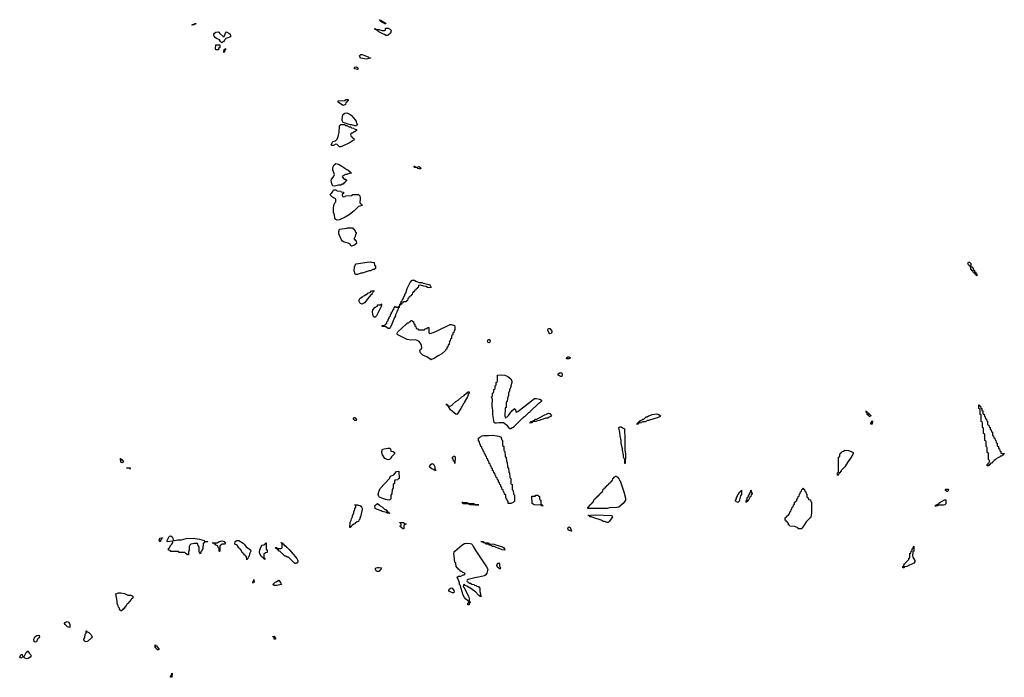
# Model space of a CAD drawing. Header units: inches. Extents: x 2604706 to 2755870, y 449242 to 584050.
# Tile 18 of 59: x 2700489 to 2717054, y 492766 to 503836. Entities that reach past the tile are written whole.
import ezdxf

# ---------------------------------------------------------------- set-up
doc = ezdxf.new("R2010")
doc.units = ezdxf.units.IN
doc.header["$MEASUREMENT"] = 0
for name, color, linetype in [('C7409', 7, 'Continuous'), ('C7419', 7, 'Continuous'), ('C7500', 7, 'Continuous')]:
    doc.layers.add(name, color=color, linetype=linetype)

msp = doc.modelspace()

# ---------------------------------------------------------------- linework, layer by layer
at = {"layer": 'C7409', "color": 6}
for points in [[(2706150, 499549), (2706135, 499555), (2706118, 499610), (2706124, 499676), (2706135, 499705), (2706150, 499726), (2706334, 499754), (2706390, 499758), (2706410, 499752), (2706452, 499750), (2706458, 499698), (2706474, 499690), (2706474, 499650), (2706454, 499630), (2706430, 499628), (2706390, 499609), (2706370, 499609), (2706250, 499569), (2706230, 499569), (2706170, 499549)], [(2707390, 499324), (2707350, 499329), (2707330, 499344), (2707289, 499349), (2707234, 499366), (2707198, 499362), (2707194, 499330), (2707178, 499322), (2707174, 499310), (2707158, 499302), (2707154, 499290), (2707138, 499282), (2707130, 499266), (2707118, 499262), (2707110, 499246), (2707098, 499242), (2707094, 499210), (2707078, 499202), (2707074, 499190), (2707058, 499182), (2707054, 499170), (2707038, 499162), (2707030, 499146), (2707018, 499142), (2707014, 499110), (2706998, 499102), (2706990, 499086), (2706950, 499086), (2706938, 499082), (2706933, 499067), (2706918, 499062), (2706914, 499050), (2706898, 499042), (2706890, 499026), (2706886, 499026), (2706886, 499050), (2706902, 499058), (2706908, 499090), (2706922, 499098), (2706930, 499134), (2706942, 499138), (2706948, 499152), (2706949, 499170), (2706969, 499191), (2706969, 499210), (2706985, 499235), (2707009, 499310), (2707056, 499410), (2707090, 499450), (2707130, 499451), (2707155, 499435), (2707211, 499411), (2707254, 499410), (2707280, 499400), (2707370, 499381), (2707391, 499370), (2707410, 499330)], [(2706250, 499050), (2706220, 499060), (2706210, 499070), (2706199, 499090), (2706199, 499121), (2706210, 499142), (2706230, 499152), (2706250, 499171), (2706289, 499191), (2706310, 499211), (2706330, 499212), (2706348, 499230), (2706389, 499251), (2706410, 499271), (2706450, 499274), (2706450, 499268), (2706434, 499266), (2706434, 499254), (2706425, 499230), (2706416, 499224), (2706411, 499210), (2706397, 499203), (2706290, 499070), (2706270, 499056)], [(2706470, 498830), (2706449, 498830), (2706437, 498850), (2706424, 498910), (2706429, 498951), (2706470, 498994), (2706482, 498998), (2706486, 499010), (2706506, 499014), (2706510, 499034), (2706550, 499034), (2706562, 499038), (2706570, 499054), (2706574, 499050), (2706574, 499030), (2706570, 499006), (2706562, 498998), (2706545, 498950), (2706490, 498850)], [(2706710, 498639), (2706690, 498640), (2706647, 498667), (2706589, 498670), (2706588, 498690), (2706628, 498692), (2706642, 498698), (2706646, 498710), (2706666, 498730), (2706666, 498750), (2706686, 498770), (2706686, 498790), (2706706, 498810), (2706706, 498830), (2706726, 498850), (2706726, 498870), (2706746, 498890), (2706746, 498910), (2706762, 498918), (2706766, 498950), (2706782, 498958), (2706790, 498994), (2706802, 498998), (2706810, 499014), (2706818, 498998), (2706830, 498994), (2706862, 498998), (2706867, 499013), (2706874, 499014), (2706872, 498990), (2706858, 498982), (2706850, 498946), (2706838, 498942), (2706832, 498910), (2706811, 498869), (2706811, 498850), (2706795, 498825), (2706750, 498709), (2706723, 498650)], [(2707210, 498614), (2707290, 498614), (2707302, 498618), (2707310, 498634), (2707342, 498638), (2707350, 498654), (2707373, 498653), (2707374, 498570), (2707378, 498558), (2707390, 498554), (2707450, 498571), (2707510, 498596), (2707730, 498703), (2707750, 498707), (2707802, 498690), (2707812, 498668), (2707812, 498608), (2707798, 498602), (2707794, 498570), (2707778, 498562), (2707774, 498530), (2707758, 498522), (2707754, 498510), (2707754, 498470), (2707738, 498462), (2707734, 498430), (2707718, 498422), (2707712, 498368), (2707698, 498362), (2707694, 498330), (2707678, 498322), (2707670, 498286), (2707658, 498282), (2707654, 498270), (2707592, 498210), (2707530, 498175), (2707511, 498169), (2707450, 498129), (2707430, 498124), (2707410, 498109), (2707340, 498160), (2707270, 498188), (2707247, 498210), (2707233, 498230), (2707219, 498270), (2707230, 498291), (2707250, 498294), (2707253, 498310), (2707250, 498350), (2707233, 498393), (2707206, 498426), (2707150, 498448), (2707070, 498444), (2707009, 498450), (2706850, 498529), (2706842, 498542), (2706840, 498560), (2706850, 498579), (2706990, 498711), (2707003, 498717), (2707010, 498731), (2707028, 498732), (2707042, 498738), (2707046, 498750), (2707066, 498754), (2707070, 498772), (2707090, 498774), (2707098, 498758), (2707113, 498753), (2707118, 498718), (2707134, 498710), (2707138, 498678), (2707154, 498670), (2707158, 498638), (2707190, 498634), (2707198, 498618)], [(2709410, 498550), (2709390, 498569), (2709376, 498610), (2709380, 498630), (2709390, 498640), (2709410, 498636), (2709432, 498612), (2709441, 498590), (2709442, 498570), (2709438, 498562), (2709430, 498552)], [(2708390, 498395), (2708370, 498402), (2708366, 498410), (2708361, 498430), (2708370, 498451), (2708390, 498450), (2708406, 498430), (2708401, 498410)], [(2709730, 498127), (2709689, 498129), (2709695, 498150), (2709710, 498161), (2709730, 498161), (2709751, 498151), (2709742, 498130)], [(2708670, 497134), (2708675, 497145), (2708690, 497152), (2708710, 497172), (2708770, 497251), (2708802, 497278), (2708810, 497291), (2708830, 497274), (2708834, 497234), (2708850, 497232), (2708870, 497238), (2709150, 497461), (2709178, 497462), (2709238, 497450), (2709270, 497430), (2709266, 497414), (2709246, 497394), (2709231, 497389), (2709225, 497375), (2709210, 497368), (2709090, 497249), (2709078, 497242), (2709070, 497229), (2709050, 497218), (2708990, 497158), (2708971, 497149), (2708964, 497136), (2708950, 497128), (2708840, 497020), (2708810, 496986), (2708798, 496982), (2708794, 496970), (2708773, 496967), (2708750, 496949), (2708730, 496949), (2708724, 496964), (2708697, 496997), (2708630, 497049), (2708550, 497047), (2708510, 497042), (2708490, 497043), (2708473, 497053), (2708449, 497190), (2708449, 497269), (2708442, 497290), (2708438, 497330), (2708438, 497390), (2708446, 497410), (2708446, 497450), (2708442, 497462), (2708430, 497466), (2708429, 497490), (2708442, 497498), (2708446, 497510), (2708446, 497550), (2708462, 497558), (2708466, 497570), (2708466, 497610), (2708482, 497618), (2708486, 497630), (2708486, 497670), (2708502, 497678), (2708506, 497690), (2708506, 497730), (2708522, 497738), (2708526, 497750), (2708526, 497830), (2708530, 497851), (2708590, 497859), (2708650, 497853), (2708699, 497830), (2708751, 497790), (2708771, 497749), (2708771, 497729), (2708751, 497670), (2708751, 497649), (2708732, 497610), (2708731, 497589), (2708712, 497550), (2708712, 497510), (2708693, 497467), (2708692, 497408), (2708678, 497402), (2708674, 497390), (2708672, 497308), (2708658, 497302), (2708654, 497290), (2708652, 497170), (2708658, 497138)], [(2709610, 497828), (2709591, 497829), (2709570, 497839), (2709554, 497850), (2709544, 497870), (2709569, 497890), (2709587, 497893), (2709590, 497898), (2709610, 497894), (2709616, 497850)], [(2707830, 497190), (2707735, 497270), (2707707, 497313), (2707707, 497327), (2707690, 497329), (2707686, 497346), (2707670, 497348), (2707669, 497370), (2707672, 497352), (2707692, 497350), (2707694, 497334), (2707730, 497332), (2707769, 497351), (2707776, 497364), (2707828, 497410), (2707868, 497432), (2707928, 497490), (2707968, 497512), (2707976, 497524), (2708000, 497540), (2708010, 497552), (2708026, 497554), (2708028, 497570), (2708053, 497573), (2708052, 497550), (2708042, 497538), (2708025, 497490), (2707974, 497406), (2707971, 497390), (2707960, 497380), (2707910, 497290), (2707850, 497195)], [(2706150, 497089), (2706130, 497090), (2706107, 497110), (2706104, 497130), (2706110, 497138), (2706130, 497138), (2706150, 497122), (2706156, 497110)], [(2709110, 497049), (2709066, 497050), (2709086, 497054), (2709089, 497071), (2709126, 497074), (2709128, 497090), (2709149, 497091), (2709168, 497110), (2709189, 497111), (2709203, 497117), (2709290, 497165), (2709388, 497210), (2709410, 497205), (2709435, 497170), (2709425, 497155), (2709395, 497145), (2709372, 497130), (2709334, 497126), (2709294, 497110), (2709258, 497102), (2709234, 497090), (2709198, 497082), (2709174, 497070), (2709114, 497066)], [(2708750, 495690), (2708709, 495690), (2708707, 495727), (2708690, 495746), (2708687, 495767), (2708668, 495790), (2708666, 495830), (2708646, 495850), (2708642, 495882), (2708626, 495890), (2708622, 495922), (2708606, 495930), (2708602, 495962), (2708586, 495970), (2708582, 496002), (2708566, 496010), (2708562, 496042), (2708546, 496050), (2708542, 496082), (2708526, 496090), (2708522, 496122), (2708506, 496130), (2708502, 496162), (2708486, 496170), (2708482, 496202), (2708466, 496210), (2708462, 496242), (2708446, 496250), (2708442, 496282), (2708428, 496288), (2708422, 496322), (2708408, 496328), (2708402, 496362), (2708388, 496368), (2708382, 496402), (2708370, 496406), (2708362, 496442), (2708348, 496450), (2708342, 496482), (2708330, 496486), (2708322, 496522), (2708308, 496530), (2708302, 496562), (2708290, 496566), (2708282, 496602), (2708268, 496610), (2708262, 496642), (2708248, 496650), (2708242, 496682), (2708228, 496690), (2708226, 496730), (2708206, 496750), (2708206, 496790), (2708229, 496810), (2708270, 496831), (2708299, 496839), (2708374, 496834), (2708450, 496840), (2708548, 496828), (2708592, 496810), (2708594, 496770), (2708612, 496750), (2708614, 496670), (2708632, 496650), (2708634, 496590), (2708638, 496578), (2708652, 496570), (2708654, 496490), (2708658, 496478), (2708672, 496470), (2708678, 496398), (2708692, 496390), (2708694, 496310), (2708698, 496298), (2708712, 496290), (2708718, 496218), (2708732, 496210), (2708734, 496130), (2708738, 496118), (2708752, 496110), (2708754, 496030), (2708758, 496018), (2708772, 496010), (2708774, 495930), (2708791, 495911), (2708794, 495850), (2708811, 495831), (2708814, 495730), (2708791, 495710)], [(2706690, 496427), (2706669, 496430), (2706634, 496450), (2706593, 496510), (2706582, 496550), (2706582, 496570), (2706594, 496606), (2706685, 496625), (2706710, 496625), (2706725, 496610), (2706732, 496588), (2706732, 496572), (2706770, 496570), (2706794, 496550), (2706792, 496528), (2706743, 496477), (2706726, 496450), (2706710, 496434)], [(2707810, 496366), (2707802, 496402), (2707790, 496406), (2707782, 496442), (2707770, 496446), (2707768, 496452), (2707768, 496470), (2707782, 496478), (2707790, 496491), (2707812, 496490), (2707818, 496470)], [(2702210, 496378), (2702188, 496390), (2702186, 496450), (2702191, 496450), (2702193, 496433), (2702210, 496431), (2702217, 496417), (2702231, 496410), (2702234, 496390), (2702230, 496388)], [(2702350, 496269), (2702342, 496282), (2702327, 496287), (2702288, 496290), (2702350, 496294)], [(2707490, 496246), (2707466, 496250), (2707462, 496262), (2707426, 496270), (2707396, 496296), (2707386, 496310), (2707387, 496327), (2707405, 496350), (2707430, 496363), (2707450, 496356), (2707471, 496309), (2707473, 496273), (2707478, 496258), (2707490, 496254)], [(2706710, 495749), (2706670, 495753), (2706610, 495770), (2706540, 495800), (2706530, 495810), (2706520, 495850), (2706530, 495890), (2706556, 495944), (2706709, 496110), (2706714, 496126), (2706729, 496150), (2706784, 496176), (2706830, 496232), (2706870, 496234), (2706874, 496110), (2706858, 496102), (2706852, 496088), (2706813, 496087), (2706798, 496082), (2706793, 496067), (2706792, 496030), (2706774, 496010), (2706772, 495950), (2706754, 495930), (2706752, 495852), (2706734, 495830), (2706731, 495769)], [(2709290, 495649), (2709266, 495650), (2709262, 495662), (2709250, 495666), (2709146, 495670), (2709108, 495690), (2709107, 495813), (2709162, 495818), (2709170, 495834), (2709213, 495833), (2709218, 495818), (2709234, 495810), (2709234, 495770), (2709238, 495758), (2709254, 495750), (2709254, 495690), (2709258, 495678), (2709273, 495673), (2709278, 495658), (2709293, 495653)], [(2706050, 495286), (2706046, 495290), (2706049, 495370), (2706068, 495410), (2706070, 495434), (2706088, 495470), (2706089, 495491), (2706108, 495530), (2706108, 495550), (2706128, 495590), (2706128, 495610), (2706146, 495630), (2706142, 495662), (2706130, 495666), (2706129, 495671), (2706170, 495671), (2706183, 495663), (2706210, 495657), (2706230, 495645), (2706239, 495630), (2706250, 495610), (2706251, 495590), (2706221, 495470), (2706211, 495450), (2706210, 495428), (2706192, 495410), (2706190, 495388), (2706158, 495382), (2706154, 495370), (2706134, 495366), (2706131, 495349), (2706110, 495346), (2706090, 495326), (2706078, 495322), (2706074, 495310), (2706058, 495302)], [(2706710, 495526), (2706670, 495528), (2706658, 495538), (2706590, 495555), (2706569, 495569), (2706490, 495599), (2706469, 495610), (2706464, 495650), (2706490, 495681), (2706510, 495691), (2706544, 495664), (2706552, 495652), (2706592, 495630), (2706632, 495592), (2706652, 495590), (2706654, 495574), (2706670, 495572), (2706674, 495554), (2706694, 495550), (2706698, 495538), (2706714, 495530)], [(2708210, 495669), (2708066, 495670), (2708040, 495680), (2707950, 495689), (2707947, 495707), (2707929, 495710), (2708014, 495710), (2708040, 495700), (2708134, 495690), (2708138, 495678), (2708152, 495672), (2708214, 495670)], [(2706930, 495266), (2706922, 495282), (2706906, 495290), (2706902, 495302), (2706886, 495310), (2706902, 495318), (2706906, 495330), (2706902, 495362), (2706887, 495367), (2706887, 495373), (2706947, 495373), (2706954, 495370), (2706958, 495358), (2706991, 495350), (2706978, 495342), (2706974, 495330), (2706954, 495326), (2706950, 495266)], [(2709770, 495228), (2709750, 495229), (2709730, 495242), (2709710, 495268), (2709715, 495290), (2709730, 495301), (2709751, 495290)], [(2703091, 495071), (2703150, 495083), (2703210, 495081), (2703290, 495105), (2703410, 495108), (2703514, 495090), (2703594, 495070), (2703598, 495058), (2703613, 495053), (2703654, 495050), (2703650, 495046), (2703610, 495046), (2703598, 495042), (2703590, 495026), (2703578, 495022), (2703570, 494926), (2703553, 494907), (2703550, 494886), (2703538, 494882), (2703530, 494846), (2703522, 494862), (2703508, 494870), (2703506, 494950), (2703498, 494978), (2703488, 494990), (2703486, 495010), (2703478, 495018), (2703430, 495019), (2703370, 495009), (2703351, 494989), (2703343, 494970), (2703341, 494910), (2703331, 494870), (2703330, 494826), (2703310, 494826), (2703302, 494842), (2703290, 494846), (2703270, 494866), (2703170, 494866), (2703162, 494882), (2703150, 494886), (2703030, 494886), (2703022, 494902), (2702990, 494906), (2702990, 494934), (2703002, 494938), (2703029, 494991), (2703048, 495010), (2703055, 495025), (2703066, 495030), (2703066, 495050), (2703058, 495058), (2702969, 495049), (2702969, 495070), (2703003, 495137), (2703010, 495144), (2703030, 495145), (2703053, 495133), (2703068, 495110), (2703072, 495072)], [(2702850, 495049), (2702829, 495069), (2702839, 495081), (2702849, 495110), (2702890, 495114), (2702890, 495109), (2702873, 495107), (2702873, 495093), (2702861, 495079)], [(2703850, 494886), (2703846, 494890), (2703846, 494930), (2703842, 494942), (2703826, 494950), (2703822, 494982), (2703788, 494988), (2703782, 495002), (2703766, 495010), (2703762, 495022), (2703726, 495030), (2703810, 495032), (2703846, 495050), (2703890, 495065), (2703930, 495051), (2703938, 495038), (2703952, 495030), (2703934, 495010), (2703893, 495007), (2703870, 494986), (2703858, 494982), (2703854, 494970), (2703854, 494890)], [(2704310, 494746), (2704302, 494802), (2704287, 494807), (2704282, 494822), (2704270, 494826), (2704262, 494842), (2704246, 494850), (2704242, 494862), (2704226, 494870), (2704222, 494902), (2704210, 494906), (2704202, 494922), (2704186, 494930), (2704182, 494942), (2704166, 494950), (2704166, 494970), (2704146, 494990), (2704108, 495010), (2704113, 495050), (2704144, 495070), (2704175, 495070), (2704250, 495022), (2704265, 495010), (2704301, 494961), (2704371, 494910), (2704376, 494890), (2704358, 494842), (2704350, 494806), (2704332, 494788), (2704330, 494766), (2704318, 494762)], [(2704610, 494748), (2704602, 494762), (2704586, 494770), (2704582, 494782), (2704566, 494790), (2704562, 494802), (2704550, 494806), (2704530, 494846), (2704524, 494870), (2704530, 494914), (2704549, 494970), (2704570, 494991), (2704606, 494994), (2704608, 495010), (2704626, 495014), (2704630, 495032), (2704634, 495030), (2704634, 494930), (2704638, 494918), (2704652, 494912), (2704654, 494870), (2704650, 494866), (2704618, 494862), (2704614, 494850), (2704598, 494842), (2704594, 494830), (2704594, 494790), (2704598, 494778), (2704612, 494770), (2704614, 494750)], [(2705130, 494678), (2705110, 494688), (2705010, 494786), (2704989, 494789), (2704967, 494807), (2704950, 494808), (2704870, 494886), (2704850, 494888), (2704846, 494906), (2704830, 494908), (2704826, 494926), (2704806, 494930), (2704802, 494942), (2704790, 494946), (2704787, 494953), (2704812, 494952), (2704818, 494938), (2704830, 494934), (2704890, 494934), (2704902, 494938), (2704906, 494950), (2704906, 495010), (2704902, 495022), (2704886, 495030), (2704890, 495034), (2704910, 495032), (2704914, 495014), (2704931, 495010), (2704933, 494993), (2704950, 494991), (2704952, 494972), (2704970, 494971), (2704977, 494957), (2704990, 494951), (2705030, 494913), (2705150, 494767), (2705170, 494730), (2705170, 494710), (2705150, 494689), (2705135, 494685)], [(2708250, 494126), (2708230, 494129), (2708222, 494142), (2708210, 494149), (2708161, 494201), (2708079, 494259), (2708010, 494302), (2707986, 494310), (2707970, 494326), (2707958, 494322), (2707952, 494290), (2707961, 494281), (2708041, 494130), (2708051, 494089), (2708052, 494052), (2708058, 494038), (2708074, 494030), (2708054, 494026), (2708050, 493988), (2708030, 493986), (2708029, 493990), (2708030, 494014), (2708042, 494018), (2708046, 494030), (2708046, 494050), (2708036, 494056), (2708030, 494055), (2707987, 494087), (2707970, 494110), (2707950, 494150), (2707897, 494317), (2707890, 494328), (2707889, 494349), (2707879, 494390), (2707849, 494450), (2707870, 494466), (2707910, 494471), (2707950, 494492), (2707967, 494493), (2707986, 494510), (2707967, 494527), (2707946, 494530), (2707928, 494548), (2707906, 494550), (2707902, 494562), (2707890, 494566), (2707882, 494582), (2707870, 494586), (2707862, 494602), (2707846, 494610), (2707842, 494622), (2707830, 494626), (2707827, 494687), (2707810, 494706), (2707801, 494810), (2707792, 494850), (2707796, 494870), (2707809, 494890), (2707930, 494990), (2707970, 495018), (2708010, 495026), (2708070, 495021), (2708090, 495015), (2708104, 495004), (2708119, 494970), (2708153, 494913), (2708345, 494625), (2708364, 494584), (2708350, 494521), (2708330, 494490), (2708310, 494474), (2708210, 494450), (2708170, 494447), (2708034, 494410), (2708018, 494402), (2708014, 494390), (2708018, 494378), (2708030, 494374), (2708052, 494352), (2708074, 494350), (2708093, 494333), (2708134, 494330), (2708138, 494318), (2708170, 494312), (2708178, 494298), (2708210, 494292), (2708218, 494278), (2708230, 494274), (2708231, 494210), (2708241, 494170), (2708242, 494142), (2708250, 494134)], [(2708650, 494906), (2708608, 494910), (2708585, 494925), (2708506, 494950), (2708470, 494969), (2708446, 494970), (2708409, 494989), (2708388, 494990), (2708386, 495006), (2708330, 495009), (2708326, 495026), (2708286, 495030), (2708282, 495042), (2708268, 495048), (2708246, 495050), (2708289, 495051), (2708294, 495050), (2708298, 495038), (2708313, 495033), (2708374, 495030), (2708378, 495018), (2708393, 495013), (2708474, 495010), (2708498, 494998), (2708610, 494965), (2708631, 494950), (2708645, 494930)], [(2708570, 494589), (2708530, 494622), (2708514, 494650), (2708530, 494681), (2708550, 494691), (2708559, 494679), (2708563, 494643), (2708578, 494610), (2708574, 494590)], [(2706510, 494547), (2706490, 494553), (2706470, 494591), (2706489, 494610), (2706510, 494616), (2706537, 494617), (2706574, 494610), (2706571, 494590), (2706530, 494549)], [(2704410, 494349), (2704410, 494374), (2704422, 494378), (2704430, 494414), (2704432, 494370), (2704418, 494362)], [(2704810, 494310), (2704768, 494310), (2704748, 494330), (2704789, 494370), (2704805, 494375), (2704850, 494402), (2704884, 494350), (2704892, 494328)], [(2702210, 493886), (2702187, 493887), (2702182, 493902), (2702166, 493910), (2702166, 493930), (2702150, 493946), (2702148, 493970), (2702129, 494010), (2702129, 494050), (2702109, 494170), (2702150, 494190), (2702190, 494190), (2702250, 494178), (2702295, 494155), (2702310, 494150), (2702358, 494150), (2702394, 494130), (2702392, 494110), (2702385, 494095), (2702372, 494088), (2702366, 494074), (2702310, 494006), (2702298, 494002), (2702294, 493990), (2702272, 493968), (2702270, 493948), (2702254, 493946), (2702250, 493926), (2702238, 493922), (2702234, 493910), (2702214, 493906)], [(2707790, 494189), (2707768, 494190), (2707719, 494210), (2707706, 494230), (2707713, 494250), (2707750, 494275), (2707767, 494267), (2707791, 494229), (2707797, 494203), (2707794, 494190)], [(2701330, 493606), (2701295, 493615), (2701253, 493653), (2701244, 493670), (2701250, 493690), (2701290, 493705), (2701315, 493695), (2701330, 493654)], [(2700750, 493358), (2700745, 493365), (2700730, 493370), (2700726, 493410), (2700730, 493422), (2700748, 493452), (2700778, 493470), (2700810, 493476), (2700818, 493470), (2700821, 493450), (2700810, 493428), (2700791, 493409), (2700770, 493366)], [(2701613, 493533), (2701627, 493533), (2701650, 493518), (2701690, 493479), (2701707, 493450), (2701699, 493430), (2701630, 493369), (2701610, 493361), (2701589, 493370), (2701568, 493390), (2701568, 493410), (2701587, 493433), (2701588, 493490), (2701606, 493510), (2701609, 493551), (2701613, 493547)], [(2702830, 493226), (2702810, 493229), (2702790, 493242), (2702780, 493260), (2702770, 493269), (2702770, 493311), (2702778, 493298), (2702790, 493294), (2702810, 493274), (2702818, 493258), (2702831, 493251)], [(2704790, 493408), (2704770, 493409), (2704769, 493429), (2704762, 493442), (2704750, 493449), (2704750, 493452), (2704770, 493456), (2704782, 493450), (2704782, 493442), (2704791, 493430)], [(2700610, 493077), (2700590, 493082), (2700569, 493090), (2700567, 493107), (2700550, 493109), (2700509, 493089), (2700496, 493096), (2700489, 493110), (2700512, 493152), (2700530, 493152), (2700534, 493130), (2700550, 493114), (2700562, 493118), (2700596, 493184), (2700630, 493211), (2700651, 493171), (2700670, 493152), (2700682, 493130), (2700678, 493110), (2700630, 493084)], [(2703030, 492766), (2703028, 492770), (2703030, 492794), (2703042, 492798), (2703050, 492834), (2703054, 492830), (2703050, 492766)]]:
    msp.add_lwpolyline(points, close=True, dxfattribs=at)
at = {"layer": 'C7419', "color": 6}
for points in [[(2716590, 499526), (2716582, 499542), (2716566, 499550), (2716562, 499562), (2716546, 499570), (2716542, 499582), (2716530, 499586), (2716526, 499606), (2716510, 499608), (2716506, 499626), (2716490, 499628), (2716487, 499687), (2716470, 499689), (2716464, 499704), (2716449, 499710), (2716438, 499730), (2716450, 499754), (2716470, 499754), (2716490, 499734), (2716493, 499693), (2716498, 499678), (2716510, 499674), (2716532, 499650), (2716538, 499618), (2716550, 499614), (2716554, 499594), (2716571, 499591), (2716578, 499558), (2716592, 499550), (2716594, 499530)], [(2717010, 496534), (2717050, 496534), (2717054, 496530), (2717038, 496522), (2717030, 496506), (2717018, 496502), (2717014, 496490), (2716992, 496488), (2716974, 496470), (2716954, 496466), (2716919, 496441), (2716911, 496430), (2716883, 496417), (2716855, 496385), (2716850, 496369), (2716831, 496369), (2716818, 496362), (2716814, 496350), (2716798, 496342), (2716790, 496328), (2716767, 496327), (2716767, 496347), (2716770, 496354), (2716782, 496358), (2716790, 496374), (2716802, 496378), (2716806, 496410), (2716802, 496422), (2716786, 496430), (2716786, 496530), (2716782, 496542), (2716766, 496550), (2716766, 496630), (2716762, 496642), (2716746, 496650), (2716746, 496730), (2716742, 496742), (2716726, 496750), (2716726, 496850), (2716722, 496862), (2716706, 496870), (2716706, 496950), (2716702, 496962), (2716686, 496970), (2716686, 497050), (2716682, 497062), (2716666, 497070), (2716666, 497170), (2716662, 497182), (2716646, 497190), (2716646, 497270), (2716642, 497282), (2716626, 497290), (2716626, 497350), (2716630, 497354), (2716638, 497338), (2716654, 497330), (2716658, 497298), (2716674, 497290), (2716678, 497258), (2716694, 497250), (2716694, 497210), (2716698, 497198), (2716713, 497193), (2716718, 497158), (2716734, 497150), (2716738, 497118), (2716754, 497110), (2716758, 497078), (2716774, 497070), (2716774, 497030), (2716778, 497018), (2716793, 497013), (2716798, 496978), (2716814, 496970), (2716818, 496938), (2716834, 496930), (2716838, 496898), (2716854, 496890), (2716854, 496850), (2716858, 496838), (2716873, 496833), (2716878, 496798), (2716894, 496790), (2716898, 496758), (2716914, 496750), (2716918, 496718), (2716934, 496710), (2716934, 496670), (2716938, 496658), (2716954, 496650), (2716958, 496618), (2716974, 496610), (2716978, 496578), (2716994, 496570), (2716998, 496538)], [(2710870, 497026), (2710866, 497030), (2710882, 497038), (2710886, 497050), (2710902, 497058), (2710906, 497070), (2710926, 497074), (2710928, 497090), (2710962, 497098), (2710970, 497112), (2710990, 497114), (2711029, 497151), (2711048, 497152), (2711066, 497170), (2711090, 497171), (2711130, 497191), (2711210, 497202), (2711241, 497190), (2711271, 497170), (2711265, 497155), (2711230, 497139), (2711070, 497089), (2711050, 497088), (2711010, 497068), (2710973, 497067), (2710958, 497062), (2710950, 497048), (2710898, 497042), (2710890, 497026)], [(2714790, 497149), (2714782, 497162), (2714770, 497166), (2714766, 497186), (2714749, 497190), (2714748, 497208), (2714742, 497222), (2714730, 497226), (2714730, 497254), (2714738, 497238), (2714754, 497230), (2714758, 497218), (2714770, 497214), (2714778, 497198), (2714790, 497194), (2714798, 497178), (2714810, 497174), (2714810, 497166), (2714798, 497162)], [(2710670, 496366), (2710668, 496428), (2710649, 496470), (2710649, 496510), (2710629, 496590), (2710629, 496611), (2710610, 496706), (2710607, 496750), (2710590, 496830), (2710586, 496886), (2710570, 496966), (2710570, 496970), (2710590, 496983), (2710610, 496981), (2710640, 496960), (2710665, 496950), (2710665, 496870), (2710671, 496850), (2710672, 496590), (2710682, 496530), (2710682, 496450), (2710674, 496430), (2710674, 496366)], [(2714810, 497026), (2714808, 497030), (2714810, 497054), (2714822, 497058), (2714831, 497091), (2714834, 497070), (2714830, 497026)], [(2714250, 496166), (2714246, 496170), (2714246, 496210), (2714262, 496218), (2714266, 496230), (2714266, 496470), (2714282, 496478), (2714286, 496490), (2714286, 496530), (2714302, 496538), (2714310, 496554), (2714322, 496558), (2714326, 496570), (2714348, 496572), (2714371, 496591), (2714434, 496586), (2714479, 496570), (2714514, 496550), (2714513, 496530), (2714490, 496490), (2714416, 496384), (2714370, 496309), (2714312, 496248), (2714310, 496228), (2714294, 496226), (2714290, 496208), (2714274, 496206), (2714270, 496186), (2714258, 496182)], [(2710050, 495608), (2710046, 495610), (2710046, 495630), (2710062, 495638), (2710067, 495653), (2710082, 495658), (2710087, 495673), (2710102, 495678), (2710107, 495693), (2710122, 495698), (2710127, 495713), (2710142, 495718), (2710147, 495753), (2710162, 495758), (2710167, 495773), (2710182, 495778), (2710187, 495793), (2710202, 495798), (2710207, 495813), (2710222, 495818), (2710227, 495833), (2710242, 495838), (2710247, 495853), (2710262, 495858), (2710267, 495873), (2710282, 495878), (2710287, 495893), (2710302, 495898), (2710307, 495933), (2710322, 495938), (2710327, 495953), (2710342, 495958), (2710347, 495973), (2710362, 495978), (2710367, 495993), (2710382, 495998), (2710387, 496013), (2710402, 496018), (2710407, 496033), (2710422, 496038), (2710427, 496053), (2710442, 496058), (2710447, 496073), (2710462, 496078), (2710467, 496113), (2710482, 496118), (2710487, 496133), (2710502, 496138), (2710507, 496153), (2710530, 496154), (2710538, 496138), (2710553, 496133), (2710558, 496118), (2710570, 496114), (2710573, 496093), (2710590, 496074), (2710651, 495891), (2710679, 495779), (2710680, 495750), (2710671, 495729), (2710639, 495690), (2710570, 495628), (2710538, 495622), (2710410, 495617), (2710370, 495610)], [(2712570, 495710), (2712529, 495730), (2712529, 495750), (2712548, 495772), (2712550, 495794), (2712567, 495813), (2712568, 495830), (2712587, 495853), (2712590, 495874), (2712602, 495878), (2712606, 495890), (2712622, 495898), (2712626, 495910), (2712634, 495914), (2712630, 495846), (2712618, 495822), (2712591, 495730)], [(2712710, 495708), (2712710, 495734), (2712718, 495742), (2712729, 495771), (2712730, 495792), (2712749, 495811), (2712750, 495834), (2712762, 495838), (2712770, 495874), (2712782, 495878), (2712790, 495914), (2712794, 495910), (2712798, 495878), (2712814, 495870), (2712812, 495850), (2712798, 495842), (2712790, 495808), (2712774, 495806), (2712774, 495794), (2712751, 495750), (2712738, 495742), (2712730, 495726), (2712718, 495722)], [(2713650, 495268), (2713588, 495268), (2713582, 495282), (2713530, 495306), (2713448, 495308), (2713442, 495322), (2713426, 495330), (2713422, 495362), (2713410, 495366), (2713402, 495382), (2713390, 495386), (2713382, 495402), (2713366, 495410), (2713366, 495450), (2713382, 495458), (2713387, 495473), (2713402, 495478), (2713407, 495493), (2713422, 495498), (2713427, 495513), (2713442, 495518), (2713446, 495550), (2713462, 495558), (2713466, 495590), (2713482, 495598), (2713486, 495630), (2713502, 495638), (2713506, 495670), (2713522, 495678), (2713527, 495713), (2713542, 495718), (2713547, 495733), (2713562, 495738), (2713566, 495770), (2713582, 495778), (2713586, 495810), (2713602, 495818), (2713606, 495850), (2713622, 495858), (2713626, 495890), (2713642, 495898), (2713646, 495930), (2713662, 495938), (2713670, 495954), (2713678, 495938), (2713694, 495930), (2713698, 495898), (2713714, 495890), (2713718, 495858), (2713734, 495850), (2713734, 495810), (2713738, 495798), (2713754, 495790), (2713758, 495758), (2713793, 495753), (2713798, 495718), (2713810, 495714), (2713810, 495530), (2713799, 495470), (2713791, 495450), (2713778, 495442), (2713719, 495381), (2713664, 495296), (2713652, 495288)], [(2716090, 495886), (2716082, 495902), (2716066, 495910), (2716066, 495930), (2716070, 495934), (2716110, 495934), (2716114, 495930), (2716110, 495906), (2716098, 495902)], [(2715930, 495648), (2715886, 495650), (2715906, 495654), (2715908, 495670), (2715942, 495678), (2715946, 495690), (2715968, 495710), (2716046, 495754), (2716070, 495752), (2716070, 495686), (2716054, 495670), (2716030, 495666), (2715950, 495666), (2715938, 495662)], [(2710370, 495373), (2710329, 495389), (2710308, 495390), (2710269, 495409), (2710146, 495450), (2710110, 495469), (2710089, 495469), (2710070, 495488), (2710046, 495490), (2710090, 495498), (2710170, 495503), (2710448, 495488), (2710461, 495470), (2710410, 495393), (2710390, 495373)], [(2715370, 494609), (2715346, 494610), (2715348, 494632), (2715362, 494638), (2715370, 494674), (2715382, 494678), (2715386, 494690), (2715446, 494750), (2715450, 494774), (2715462, 494778), (2715466, 494790), (2715466, 494850), (2715482, 494858), (2715486, 494890), (2715502, 494898), (2715506, 494930), (2715522, 494938), (2715526, 494970), (2715530, 494974), (2715531, 494890), (2715518, 494882), (2715514, 494870), (2715511, 494809), (2715515, 494790), (2715547, 494730), (2715550, 494710), (2715530, 494689), (2715412, 494630), (2715374, 494626)]]:
    msp.add_lwpolyline(points, close=True, dxfattribs=at)
at = {"layer": 'C7500', "color": 6}
for points in [[(2703390, 503746), (2703386, 503750), (2703390, 503754), (2703422, 503758), (2703430, 503774), (2703450, 503774), (2703453, 503767), (2703438, 503762), (2703430, 503748)], [(2706632, 503772), (2706648, 503772), (2706650, 503766), (2706630, 503768), (2706618, 503778), (2706589, 503789), (2706558, 503810), (2706542, 503830), (2706550, 503836), (2706571, 503830), (2706577, 503817), (2706598, 503810), (2706601, 503801), (2706614, 503794), (2706631, 503790)], [(2703890, 503448), (2703870, 503466), (2703850, 503498), (2703799, 503519), (2703777, 503537), (2703760, 503560), (2703755, 503570), (2703758, 503590), (2703769, 503610), (2703790, 503626), (2703830, 503632), (2703845, 503625), (2703852, 503610), (2703910, 503554), (2703930, 503554), (2703953, 503607), (2703970, 503632), (2704010, 503611), (2704030, 503590), (2704037, 503563), (2704034, 503550), (2703990, 503528), (2703958, 503522), (2703954, 503510), (2703934, 503490), (2703931, 503469), (2703910, 503466)], [(2706670, 503569), (2706649, 503570), (2706626, 503586), (2706609, 503590), (2706590, 503604), (2706530, 503629), (2706522, 503642), (2706506, 503650), (2706502, 503662), (2706468, 503670), (2706466, 503690), (2706474, 503690), (2706478, 503678), (2706493, 503673), (2706529, 503671), (2706590, 503652), (2706627, 503653), (2706642, 503658), (2706646, 503690), (2706650, 503694), (2706690, 503694), (2706730, 503671), (2706737, 503650), (2706730, 503610), (2706690, 503573)], [(2703830, 503326), (2703789, 503330), (2703782, 503350), (2703782, 503370), (2703789, 503390), (2703790, 503412), (2703830, 503414), (2703854, 503410), (2703854, 503370), (2703834, 503350), (2703834, 503330)], [(2703930, 503286), (2703926, 503290), (2703928, 503332), (2703942, 503338), (2703950, 503352), (2703951, 503330), (2703938, 503322)], [(2706326, 503174), (2706230, 503190), (2706210, 503209), (2706208, 503230), (2706228, 503252), (2706250, 503250), (2706306, 503230), (2706351, 503210), (2706370, 503195), (2706389, 503191), (2706390, 503188)], [(2706170, 502998), (2706130, 503006), (2706124, 503010), (2706121, 503030), (2706130, 503037), (2706150, 503043), (2706171, 503030), (2706178, 503018), (2706191, 503010), (2706190, 503006)], [(2705930, 502389), (2705869, 502430), (2705848, 502450), (2705846, 502470), (2705962, 502478), (2705971, 502491), (2706014, 502490), (2706014, 502470), (2705998, 502462), (2705990, 502446), (2705978, 502442), (2705972, 502410)], [(2706130, 502048), (2706116, 502056), (2706090, 502058), (2706070, 502068), (2706048, 502068), (2705930, 502108), (2705917, 502137), (2705916, 502156), (2705928, 502232), (2705934, 502246), (2705957, 502263), (2705990, 502267), (2706032, 502250), (2706067, 502227), (2706106, 502186), (2706131, 502151), (2706151, 502130), (2706151, 502111), (2706172, 502068), (2706158, 502062), (2706150, 502048)], [(2705890, 501695), (2705870, 501697), (2705830, 501735), (2705810, 501742), (2705770, 501719), (2705740, 501720), (2705728, 501730), (2705755, 501785), (2705802, 501798), (2705830, 501822), (2705849, 501870), (2705850, 501890), (2705864, 501936), (2705870, 502051), (2705891, 502071), (2705952, 502072), (2705973, 502053), (2705992, 502052), (2706030, 502032), (2706052, 502032), (2706073, 502013), (2706112, 502012), (2706118, 501998), (2706154, 501990), (2706154, 501970), (2706138, 501962), (2706134, 501950), (2706113, 501947), (2706090, 501926), (2706070, 501926), (2706054, 501910), (2706058, 501878), (2706070, 501874), (2706078, 501858), (2706090, 501854), (2706114, 501830), (2706111, 501810), (2706095, 501805), (2706082, 501790), (2706050, 501770), (2705910, 501699)], [(2705784, 501036), (2705758, 501038), (2705750, 501046), (2705733, 501093), (2705730, 501130), (2705735, 501150), (2705767, 501190), (2705784, 501230), (2705755, 501310), (2705758, 501350), (2705781, 501390), (2705810, 501414), (2705850, 501403), (2705910, 501371), (2705995, 501315), (2706012, 501310), (2706054, 501270), (2706058, 501258), (2706074, 501250), (2706030, 501248), (2705990, 501229), (2705970, 501228), (2705918, 501202), (2705914, 501190), (2705950, 501154), (2705974, 501150), (2705978, 501138), (2705992, 501130), (2705978, 501122), (2705970, 501106), (2705958, 501102), (2705950, 501086), (2705938, 501082), (2705934, 501070), (2705913, 501067), (2705890, 501049), (2705850, 501049)], [(2707170, 501352), (2707210, 501366), (2707231, 501350), (2707236, 501330), (2707230, 501324), (2707210, 501323), (2707188, 501330), (2707170, 501348), (2707130, 501348), (2707128, 501370), (2707134, 501370), (2707138, 501358), (2707153, 501353)], [(2705930, 500854), (2705962, 500858), (2705970, 500872), (2706070, 500874), (2706092, 500892), (2706190, 500892), (2706210, 500871), (2706217, 500837), (2706218, 500810), (2706210, 500770), (2706213, 500753), (2706221, 500741), (2706242, 500730), (2706250, 500706), (2706210, 500698), (2706191, 500689), (2706111, 500610), (2706096, 500604), (2706031, 500550), (2705965, 500510), (2705870, 500466), (2705830, 500461), (2705806, 500470), (2705793, 500493), (2705788, 500550), (2705771, 500591), (2705770, 500670), (2705777, 500730), (2705790, 500751), (2705809, 500771), (2705809, 500810), (2705802, 500822), (2705749, 500850), (2705715, 500890), (2705722, 500910), (2705739, 500921), (2705758, 500942), (2705770, 500974), (2705812, 500972), (2705818, 500958), (2705830, 500954), (2705890, 500952), (2705898, 500938), (2705930, 500934), (2705934, 500930), (2705934, 500910), (2705918, 500902), (2705914, 500890), (2705918, 500858)], [(2706070, 500023), (2706065, 500025), (2706043, 500063), (2706016, 500076), (2705950, 500093), (2705922, 500110), (2705905, 500130), (2705856, 500230), (2705856, 500270), (2705870, 500311), (2705990, 500325), (2706010, 500331), (2706090, 500331), (2706098, 500318), (2706114, 500310), (2706118, 500298), (2706130, 500294), (2706138, 500258), (2706152, 500252), (2706152, 500230), (2706138, 500222), (2706132, 500188), (2706114, 500150), (2706118, 500138), (2706130, 500134), (2706138, 500118), (2706152, 500112), (2706154, 500070), (2706134, 500050), (2706110, 500035), (2706090, 500029)]]:
    msp.add_lwpolyline(points, close=True, dxfattribs=at)

doc.saveas('drawing.dxf')
